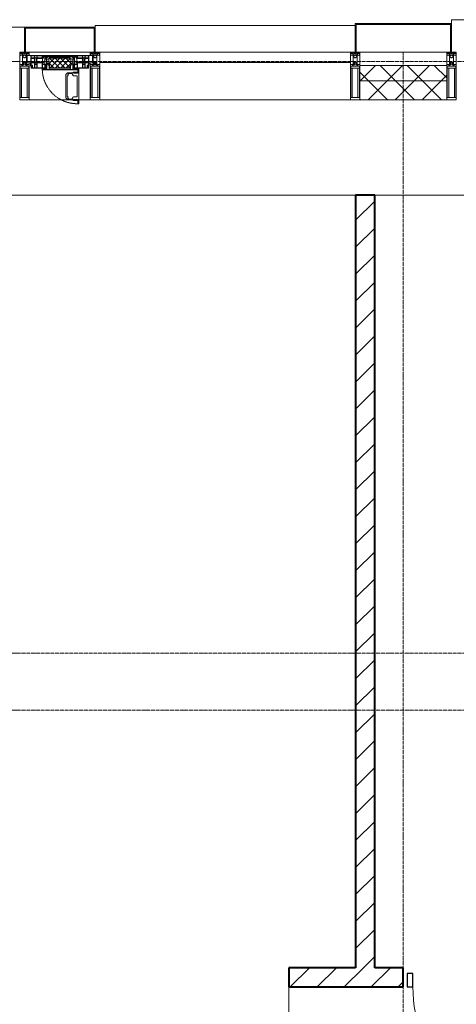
# Model space of a CAD drawing. Header units: millimetres. Extents: x 5617 to 143375, y 7718 to 186221.
# Tile 29 of 106: x 33196 to 35484, y 28159 to 33320. Entities that reach past the tile are written whole.
import ezdxf

# ---------------------------------------------------------------- set-up
doc = ezdxf.new("R2010")
doc.units = ezdxf.units.MM
for name, pattern in [('-D1-02х01', [3, 2, -1]), ('ADSK_Линия сетки', [25, 20, -2.5, 0, -2.5]), ('Линия сетки', [25, 20, -2.5, 0, -2.5])]:
    doc.linetypes.add(name, pattern=pattern)
for name, color, linetype, lineweight in [('Двери', 7, 'Continuous', 18), ('Импосты витража', 7, 'Continuous', 18), ('Колонны', 7, 'Continuous', 18), ('Окна', 7, 'Continuous', 18), ('Оси', 7, 'Continuous', 9), ('Панели витража', 7, 'Continuous', 18), ('Перекрытия', 7, 'Continuous', 18), ('Стены', 7, 'Continuous', 18), ('Стены разрез', 7, 'Continuous', 40), ('Стены штриховка', 7, 'Continuous', 40), ('Элементы узлов', 7, 'Continuous', 18)]:
    doc.layers.add(name, color=color, linetype=linetype, lineweight=lineweight)
pattern_1 = [(45, (0, 0), (-70.71068, 70.71068), [])]
pattern_2 = [(45, (0, 0), (-70.71068, 70.71068), []), (135, (0, 0), (-70.71068, -70.71068), [])]

# ---------------------------------------------------------------- blocks, each defined once
blk = doc.blocks.new('A_DOR_Door - Вн_3_Одинарная_800x2100-3286766-МКСС_К4_L08_28_500_')
at = {"layer": 'Двери', "color": 253, "lineweight": 30, "true_color": 0xaaaaaa}
for p, q in [((-350, 50), (-350, 750)), ((-350, 750), (-310, 750)), ((-350, 50), (-350, 750)), ((-310, 750), (-310, 50)), ((-380, 50), (-380, -20)), ((-350, 50), (-380, 50)), ((-310, 50), (-350, 50)), ((-350, -20), (-350, 50)), ((380, 50), (350, 50)), ((350, 50), (350, -20)), ((380, -20), (380, 50)), ((-380, -20), (-350, -20)), ((350, -20), (380, -20))]:
    blk.add_line(p, q, dxfattribs=at)
at = {"layer": 'Двери', "color": 254, "lineweight": 9, "true_color": 0xd4d4d4}
blk.add_arc((-350, 50), 700, 360, 90, dxfattribs=at)
blk = doc.blocks.new('135_SLK_K4_AR_rvt-1-МКСС_К4_L08_28_500_')
at = {"layer": 'Стены разрез', "lineweight": 9, "true_color": 0xaaaaaa}
h = blk.add_hatch(dxfattribs=at)
h.set_pattern_fill('FP_3', color=253, style=0, pattern_type=2)
h.set_pattern_definition(pattern_1)
h.paths.add_polyline_path([(93400, 28350), (93400, 32400), (93300, 32400), (93300, 28350)])
h = blk.add_hatch(dxfattribs=at)
h.set_pattern_fill('FP_3', color=253, style=0, pattern_type=2)
h.set_pattern_definition(pattern_1)
h.paths.add_polyline_path([(97050, 28250), (97050, 28350), (94350, 28350), (94350, 28250), (96025.7, 28250)])
h.paths.add_polyline_path([(93550, 28250), (93550, 28350), (92950, 28350), (92950, 28250)])
at = {"layer": 'Перекрытия', "color": 253, "true_color": 0xaaaaaa}
for p, q in [((93300, 32400), (88849.8, 32400)), ((96950, 32400), (93400, 32400))]:
    blk.add_line(p, q, dxfattribs=at)
at = {"layer": 'Стены', "color": 253, "true_color": 0xaaaaaa}
for p, q in [((92949.6, 27150), (92949.6, 28250)), ((92950.4, 28250), (92950.4, 27150))]:
    blk.add_line(p, q, dxfattribs=at)
at = {"layer": 'Стены разрез', "color": 253, "true_color": 0xaaaaaa}
for p, q in [((93400, 32400), (93300, 32400)), ((93300, 32400), (93300, 28350)), ((93400, 28350), (93400, 32400)), ((93300, 28350), (92950, 28350)), ((92950, 28350), (92950, 28250)), ((93550, 28350), (93400, 28350)), ((93550, 28250), (93550, 28350)), ((92950, 28250), (93550, 28250))]:
    blk.add_line(p, q, dxfattribs=at)
at = {"layer": 'Двери', "color": 253, "lineweight": 18, "true_color": 0xaaaaaa, "rotation": 180}
blk.add_blockref('A_DOR_Door - Вн_3_Одинарная_800x2100-3286766-МКСС_К4_L08_28_500_', (93950, 28300), dxfattribs=at)
blk = doc.blocks.new('Rectangular Mullion - 50Wx250H-2623690-МКСС_К4_L08_28_500_')
at = {"layer": 'Элементы узлов', "color": 253, "lineweight": 5, "true_color": 0xaaaaaa}
for p, q in [((-25, 65.2), (-25, 250)), ((-25, 250), (0, 250)), ((-23, 237.3), (0, 237.3)), ((-23, 237.3), (-23, 73.6)), ((-14.9, 84), (-14.9, 237.3)), ((25, 250), (0, 250)), ((23, 237.3), (0, 237.3)), ((14.9, 84), (14.9, 237.3)), ((23, 237.3), (23, 73.6)), ((25, 65.2), (25, 250)), ((-14, 65.2), (-25, 65.2)), ((0, 84), (-23, 84)), ((-0.5, 73.6), (-23, 73.6)), ((-14, 71.3), (-14, 65.2)), ((-10, 71.3), (-14, 71.3)), ((-10, 53), (-10, 71.3)), ((-8.7, 53), (-10, 53)), ((-10, 53), (-10, 17)), ((-8.7, 53), (-7, 54.7)), ((-7, 65.2), (-5.9, 67.3)), ((-7, 65.2), (-7, 54.7)), ((-4.1, 67.3), (-5.9, 67.3)), ((-4.1, 67.3), (-2.9, 65.1)), ((-2.9, 65.1), (-2.9, 54.6)), ((-1.3, 53), (-2.9, 54.6)), ((0, 53), (-1.3, 53)), ((0, 84), (23, 84)), ((0, 53), (1.3, 53)), ((0.5, 73.6), (23, 73.6)), ((1.3, 53), (2.9, 54.6)), ((4.1, 67.3), (2.9, 65.1)), ((2.9, 65.1), (2.9, 54.6)), ((4.1, 67.3), (5.9, 67.3)), ((7, 65.2), (5.9, 67.3)), ((7, 65.2), (7, 54.7)), ((8.7, 53), (7, 54.7)), ((8.7, 53), (10, 53)), ((10, 71.3), (14, 71.3)), ((10, 53), (10, 71.3)), ((10, 53), (10, 17)), ((14, 71.3), (14, 65.2)), ((14, 65.2), (25, 65.2)), ((-23.8, 14.6), (-25, 14.2)), ((-25, 0), (-25, 14.2)), ((-22.3, 17), (-23.8, 17)), ((-23.8, 17), (-23.8, 14.6)), ((-22.5, 10.6), (-23.8, 14.6)), ((-22.5, 10.6), (-23.7, 9.9)), ((-23.7, 1.3), (-23.7, 9.9)), ((-23.7, 1.3), (-11.8, 1.3)), ((-23.2, 10.2), (-22.5, 8)), ((-22.5, 8), (-22.5, 4.5)), ((-21.3, 4.5), (-22.5, 4.5)), ((-22.3, 17), (-22.3, 16)), ((-22.3, 16), (-21.3, 16)), ((-19, 17.6), (-21.3, 16)), ((-21.3, 4.5), (-21.3, 6.5)), ((-21.3, 6.5), (-14.2, 6.5)), ((-18.4, 16.6), (-19, 17.6)), ((-7.4, 16.6), (-18.4, 16.6)), ((-14.2, 6.5), (-14.2, 4.5)), ((-13.2, 4.5), (-14.2, 4.5)), ((-13.2, 4.5), (-12.2, 7.2)), ((-12.7, 7.6), (-11.3, 11.4)), ((-12.7, 7.6), (-11.8, 6.9)), ((-12.2, 9), (-12.2, 14.8)), ((-12.2, 14.8), (0, 14.8)), ((-11.8, 1.3), (-11.8, 6.9)), ((-10.5, 11.2), (-11.3, 11.4)), ((-10.5, 1.5), (-10.5, 11.2)), ((-4.8, 1.5), (-10.5, 1.5)), ((-10, 17), (-7.5, 17)), ((-8.5, 23), (-1.5, 30)), ((-8.5, 18.5), (-8.5, 23)), ((-7.5, 18.5), (-8.5, 18.5)), ((-7.5, 17), (-7.5, 18.5)), ((-7.4, 18), (-7.4, 16.6)), ((-2.6, 18), (-7.4, 18)), ((0, 8), (-4.8, 8)), ((-4.8, 1.5), (-4.8, 8)), ((-2.6, 18), (-2.6, 16.8)), ((-2.6, 16.8), (0, 16.8)), ((-1.5, 30), (0, 30)), ((1.5, 30), (0, 30)), ((2.6, 16.8), (0, 16.8)), ((0, 14.8), (0, 16.8)), ((0, 14.8), (0, 16.8)), ((12.2, 14.8), (0, 14.8)), ((0, 0), (0, 8)), ((0, 8), (4.8, 8)), ((0, 0), (0, 8)), ((8.5, 23), (1.5, 30)), ((2.6, 18), (2.6, 16.8)), ((2.6, 18), (7.4, 18)), ((4.8, 1.5), (4.8, 8)), ((4.8, 1.5), (10.5, 1.5)), ((7.4, 18), (7.4, 16.6)), ((7.4, 16.6), (18.4, 16.6)), ((7.5, 18.5), (8.5, 18.5)), ((7.5, 17), (7.5, 18.5)), ((10, 17), (7.5, 17)), ((8.5, 18.5), (8.5, 23)), ((10.5, 11.2), (11.3, 11.4)), ((10.5, 1.5), (10.5, 11.2)), ((12.7, 7.6), (11.3, 11.4)), ((12.7, 7.6), (11.8, 6.9)), ((11.8, 1.3), (11.8, 6.9)), ((23.7, 1.3), (11.8, 1.3)), ((12.2, 9), (12.2, 14.8)), ((13.2, 4.5), (12.2, 7.2)), ((13.2, 4.5), (14.2, 4.5)), ((21.3, 6.5), (14.2, 6.5)), ((14.2, 6.5), (14.2, 4.5)), ((18.4, 16.6), (19, 17.6)), ((19, 17.6), (21.3, 16)), ((22.3, 16), (21.3, 16)), ((21.3, 4.5), (21.3, 6.5)), ((21.3, 4.5), (22.5, 4.5)), ((22.3, 17), (22.3, 16)), ((22.3, 17), (23.8, 17)), ((22.5, 10.6), (23.8, 14.6)), ((22.5, 10.6), (23.7, 9.9)), ((23.2, 10.2), (22.5, 8)), ((22.5, 8), (22.5, 4.5)), ((23.7, 1.3), (23.7, 9.9)), ((23.8, 17), (23.8, 14.6)), ((23.8, 14.6), (25, 14.2)), ((25, 0), (25, 14.2)), ((-25, 0), (0, 0)), ((25, 0), (0, 0))]:
    blk.add_line(p, q, dxfattribs=at)
for centre, start, end in [((-0.5, 73.1), 360, 90), ((0.5, 73.1), 90, 180)]:
    blk.add_arc(centre, 0.5, start, end, dxfattribs=at)
blk = doc.blocks.new('Rectangular Mullion - R_StandardFrame_50Wx250H-V79-МКСС_К4_L08_28_500_')
at = {"layer": 'Импосты витража', "color": 253, "lineweight": 5, "true_color": 0xaaaaaa}
for p, q in [((-25, 0), (-25, 250)), ((-25, 250), (25, 250)), ((25, 250), (25, 0)), ((0, 0), (-25, 0)), ((25, 0), (5, 0))]:
    blk.add_line(p, q, dxfattribs=at)
blk = doc.blocks.new('Rectangular Mullion - R_StandardFrame_50Wx250H-7511672-МКСС_К4_L08_28_500_')
at = {"layer": 'Импосты витража', "color": 253, "lineweight": 5, "true_color": 0xaaaaaa}
for p, q in [((-25, 0), (-25, 250)), ((-25, 250), (25, 250)), ((25, 250), (25, 0)), ((-5, 0), (-25, 0)), ((25, 0), (0, 0))]:
    blk.add_line(p, q, dxfattribs=at)
blk = doc.blocks.new('System Panel - A_PAN_Glass-7513417-МКСС_К4_L08_28_500_')
at = {"layer": 'Панели витража', "color": 253, "lineweight": 5, "true_color": 0xaaaaaa}
for p, q in [((656.25, 0), (-656.25, 0)), ((-656.25, 0), (-656.25, -55)), ((656.25, -55), (656.25, 0)), ((-656.25, -55), (656.25, -55))]:
    blk.add_line(p, q, dxfattribs=at)
blk = doc.blocks.new('A_PAN_Створка - 383мм-V86-МКСС_К4_L08_28_500_')
at = {"layer": 'Панели витража', "lineweight": 5}
h = blk.add_hatch(dxfattribs=at)
h.set_pattern_fill('FP_11', color=256, style=0, pattern_type=2)
h.set_pattern_definition([(45, (-91750, -33150), (-14.1421356, 14.1421356), []), (135, (-91750, -33150), (-14.1421356, -14.1421356), [])])
h.paths.add_polyline_path([(53.6, -82.7), (54.6, -81.8), (54.6, -63.4), (57.2, -60.8), (57.2, -36.4), (54.9, -34.1), (54.5, -31.8), (-54.5, -31.8), (-54.9, -34.1), (-57.2, -36.4), (-57.2, -60.8), (-54.6, -63.4), (-53.6, -82.7)])
at = {"layer": 'Окна', "lineweight": 5}
for p, q in [((-67.9, -17), (-171, -17)), ((-171, -17), (-171, -57)), ((-78, -84), (-78, -23.5)), ((-78, -23.5), (-67.9, -23.5)), ((-61.4, -23.5), (-70, -32.1)), ((-70, -32.1), (-70, -62.5)), ((67.9, -17), (-67.9, -17)), ((-61.4, -23.5), (-67.9, -17)), ((-67.9, -17), (-67.9, -23.5)), ((-67.9, -17), (67.9, -17)), ((-67.9, -23.5), (-64.6, -26.8)), ((-64.6, -26.8), (-61.4, -23.5)), ((61.4, -23.5), (-61.4, -23.5)), ((67.9, -17), (61.4, -23.5)), ((70, -32.1), (61.4, -23.5)), ((61.4, -23.5), (64.6, -26.8)), ((64.6, -26.8), (67.9, -23.5)), ((67.9, -23.5), (67.9, -17)), ((171, -17), (67.9, -17)), ((67.9, -23.5), (78, -23.5)), ((70, -62.5), (70, -32.1)), ((78, -23.5), (78, -84)), ((171, -57), (171, -17)), ((-171, -57), (-156, -57)), ((-153, -60), (-153, -73.5)), ((-153, -73.5), (-150, -73.5)), ((-150, -73.5), (-150, -84)), ((-150, -84), (-78, -84)), ((-73.9, -87.5), (-91.5, -87.5)), ((-91.5, -87.5), (-91.5, -92)), ((-91.5, -92), (91.5, -92)), ((-78, -84), (-73.9, -84)), ((-70, -62.5), (-73.9, -62.5)), ((-73.9, -62.5), (-73.9, -87.5)), ((73.9, -62.5), (70, -62.5)), ((73.9, -87.5), (73.9, -62.5)), ((73.9, -84), (78, -84)), ((91.5, -87.5), (73.9, -87.5)), ((78, -84), (150, -84)), ((91.5, -92), (91.5, -87.5)), ((95.1, -87.5), (95.1, -105.1)), ((99.6, -87.5), (95.1, -87.5)), ((97.9, -95.6), (95.1, -95.6)), ((97.9, -95.6), (97.9, -109.6)), ((99.6, -270.5), (99.6, -87.5)), ((150, -84), (150, -73.5)), ((150, -73.5), (153, -73.5)), ((153, -73.5), (153, -60)), ((156, -57), (171, -57)), ((39.7, -109), (31.1, -117.6)), ((31.1, -117.6), (31.1, -240.4)), ((41.4, -123.8), (39.1, -124.2)), ((39.1, -179), (39.1, -124.2)), ((70.1, -109), (39.7, -109)), ((41.4, -123.8), (43.5, -121.7)), ((45, -113.3), (42.3, -118.2)), ((42.3, -118.2), (43.5, -121.7)), ((45.9, -111.2), (45, -113.3)), ((63.3, -111.2), (45.9, -111.2)), ((64.1, -113), (63.3, -111.2)), ((64.1, -113), (66.7, -117)), ((66.7, -117), (68.6, -118.3)), ((68.6, -118.3), (68.6, -121.6)), ((68.6, -121.6), (71.1, -124.1)), ((70.1, -105.1), (70.1, -109)), ((95.1, -105.1), (70.1, -105.1)), ((71.1, -124.1), (89.5, -124.1)), ((74.1, -109.6), (74.1, -105.1)), ((89.1, -109.6), (74.1, -109.6)), ((89.1, -105.1), (89.1, -109.6)), ((89.5, -124.1), (90.6, -125.2)), ((90.6, -125.2), (90.6, -232.8)), ((93.1, -109.6), (93.1, -105.1)), ((97.9, -109.6), (93.1, -109.6)), ((39.1, -179), (39.1, -233.8)), ((39.7, -249), (31.1, -240.4)), ((41.4, -234.2), (39.1, -233.8)), ((70.1, -249), (39.7, -249)), ((41.4, -234.2), (43.5, -236.3)), ((42.3, -239.8), (43.5, -236.3)), ((45, -244.7), (42.3, -239.8)), ((45.9, -246.8), (45, -244.7)), ((63.3, -246.8), (45.9, -246.8)), ((64.1, -245), (63.3, -246.8)), ((64.1, -245), (66.7, -241)), ((66.7, -241), (68.6, -239.7)), ((68.6, -236.4), (71.1, -233.9)), ((68.6, -239.7), (68.6, -236.4)), ((70.1, -252.9), (70.1, -249)), ((95.1, -252.9), (70.1, -252.9)), ((71.1, -233.9), (89.5, -233.9)), ((74.1, -248.4), (74.1, -252.9)), ((89.1, -248.4), (74.1, -248.4)), ((89.1, -252.9), (89.1, -248.4)), ((89.5, -233.9), (90.6, -232.8)), ((93.1, -248.4), (93.1, -252.9)), ((97.9, -248.4), (93.1, -248.4)), ((95.1, -270.5), (95.1, -252.9)), ((97.9, -262.4), (97.9, -248.4)), ((97.9, -262.4), (95.1, -262.4)), ((99.6, -270.5), (95.1, -270.5))]:
    blk.add_line(p, q, dxfattribs=at)
at = {"layer": 'Окна', "color": 253, "lineweight": 5, "true_color": 0xaaaaaa}
for p, q in [((-171, -18.5), (-153.5, -18.5)), ((-153.5, -18.5), (-152, -20)), ((-152, -20), (-152, -73.5)), ((-150.5, -17), (-150.5, -29.4)), ((-132.4, -18.6), (-150.5, -18.6)), ((-150.5, -29.4), (-132.4, -29.4)), ((-150.5, -33.6), (-150.5, -68)), ((-136.3, -33.6), (-150.5, -33.6)), ((-137.2, -31), (-135.8, -35)), ((-132.5, -31), (-137.2, -31)), ((-137.2, -54.8), (-135.8, -50.8)), ((-132.1, -36.8), (-135.8, -35)), ((-132.1, -49), (-135.8, -50.8)), ((-132.5, -31.9), (-133.4, -33.7)), ((-133.4, -33.7), (-130.1, -35.3)), ((-133.4, -52), (-130.1, -50.4)), ((-132.5, -31.9), (-132.5, -31)), ((-132.4, -29.4), (-132.4, -18.6)), ((-132.1, -49), (-132.1, -36.8)), ((-131, -18.2), (-131, -29.5)), ((-120.8, -18.2), (-131, -18.2)), ((-131, -29.5), (-120.8, -29.5)), ((-131, -30.9), (-131, -33)), ((-120.8, -30.9), (-131, -30.9)), ((-129.4, -34.6), (-131, -33)), ((-129.4, -51.1), (-131, -52.7)), ((-130.1, -35.3), (-129.4, -34.6)), ((-130.1, -35.3), (-130.1, -50.4)), ((-130.1, -50.4), (-129.4, -51.1)), ((-122.4, -34.6), (-120.8, -33)), ((-121.7, -35.3), (-122.4, -34.6)), ((-121.7, -50.4), (-122.4, -51.1)), ((-122.4, -51.1), (-120.8, -52.7)), ((-118.4, -33.7), (-121.7, -35.3)), ((-121.7, -35.3), (-121.7, -50.4)), ((-118.4, -52), (-121.7, -50.4)), ((-120.8, -18.2), (-120.8, -29.5)), ((-120.8, -30.9), (-120.8, -33)), ((-119.7, -36.8), (-115.9, -35)), ((-119.7, -49), (-119.7, -36.8)), ((-119.7, -49), (-115.9, -50.8)), ((-119.3, -18.6), (-92.5, -18.6)), ((-119.3, -29.4), (-119.3, -18.6)), ((-92.5, -29.4), (-119.3, -29.4)), ((-119.3, -31), (-114.6, -31)), ((-119.3, -31.9), (-119.3, -31)), ((-119.3, -31.9), (-118.4, -33.7)), ((-114.6, -31), (-115.9, -35)), ((-114.6, -54.8), (-115.9, -50.8)), ((-94.1, -33.5), (-115.4, -33.5)), ((-89.9, -35.1), (-94.1, -33.5)), ((-89.9, -50.9), (-94.1, -52.5)), ((-92.5, -18.6), (-92.5, -29.4)), ((-90.8, -18.5), (-90.8, -29.4)), ((-87.3, -18.5), (-90.8, -18.5)), ((-90.8, -29.4), (-85.9, -29.4)), ((-89.9, -32.5), (-89.9, -35.1)), ((-85.9, -32.5), (-89.9, -32.5)), ((-89.9, -35.1), (-89.9, -50.9)), ((-89.9, -52.2), (-89.9, -50.9)), ((-87.3, -20.4), (-87.3, -18.5)), ((-87.3, -20.4), (-87.3, -21.9)), ((-84.8, -20.4), (-87.3, -20.4)), ((-87.3, -21.9), (-85.9, -21.9)), ((-85.9, -18.2), (-85.9, -20.4)), ((-75.9, -18.2), (-85.9, -18.2)), ((-85.9, -21.9), (-85.9, -29.4)), ((-85.9, -29.4), (-85.9, -32.5)), ((-85.9, -53.5), (-78, -45.6)), ((-83.4, -20.4), (-84.8, -20.4)), ((-70, -33.8), (-83.4, -20.4)), ((-78, -36.8), (-70, -36.8)), ((-78, -45.6), (-78, -36.8)), ((-75.9, -21.5), (-75.9, -18.2)), ((-75.9, -21.5), (-75.9, -23.5)), ((-74.9, -21.5), (-75.9, -21.5)), ((-75.9, -23.5), (-73, -23.5)), ((-74.9, -17.9), (-74.9, -21.5)), ((-68.9, -17.9), (-74.9, -17.9)), ((-67.2, -29.3), (-73, -23.5)), ((-70, -36.8), (-70, -33.8)), ((-68.9, -21.5), (-68.9, -17.9)), ((-67.9, -21.5), (-68.9, -21.5)), ((-67.9, -21.5), (-67.9, -23.5)), ((-67.9, -23.5), (-64.6, -26.8)), ((-64.6, -26.8), (-67.2, -29.3)), ((67.9, -23.5), (64.6, -26.8)), ((64.6, -26.8), (67.2, -29.3)), ((67.2, -29.3), (73, -23.5)), ((67.9, -21.5), (67.9, -23.5)), ((67.9, -21.5), (68.9, -21.5)), ((68.9, -17.9), (74.9, -17.9)), ((68.9, -21.5), (68.9, -17.9)), ((70, -33.8), (83.4, -20.4)), ((70, -36.8), (70, -33.8)), ((78, -36.8), (70, -36.8)), ((75.9, -23.5), (73, -23.5)), ((74.9, -17.9), (74.9, -21.5)), ((74.9, -21.5), (75.9, -21.5)), ((75.9, -18.2), (85.9, -18.2)), ((75.9, -21.5), (75.9, -18.2)), ((75.9, -21.5), (75.9, -23.5)), ((78, -45.6), (78, -36.8)), ((85.9, -53.5), (78, -45.6)), ((83.4, -20.4), (84.8, -20.4)), ((84.8, -20.4), (87.3, -20.4)), ((85.9, -18.2), (85.9, -20.4)), ((85.9, -21.9), (85.9, -29.4)), ((87.3, -21.9), (85.9, -21.9)), ((85.9, -29.4), (85.9, -32.5)), ((90.8, -29.4), (85.9, -29.4)), ((85.9, -32.5), (89.9, -32.5)), ((87.3, -18.5), (90.8, -18.5)), ((87.3, -20.4), (87.3, -18.5)), ((87.3, -20.4), (87.3, -21.9)), ((89.9, -32.5), (89.9, -35.1)), ((89.9, -35.1), (94.1, -33.5)), ((89.9, -35.1), (89.9, -50.9)), ((89.9, -50.9), (94.1, -52.5)), ((89.9, -52.2), (89.9, -50.9)), ((90.8, -18.5), (90.8, -29.4)), ((92.5, -18.6), (92.5, -29.4)), ((119.3, -18.6), (92.5, -18.6)), ((92.5, -29.4), (119.3, -29.4)), ((94.1, -33.5), (115.4, -33.5)), ((114.6, -31), (115.9, -35)), ((119.3, -31), (114.6, -31)), ((114.6, -54.8), (115.9, -50.8)), ((119.7, -36.8), (115.9, -35)), ((119.7, -49), (115.9, -50.8)), ((119.3, -31.9), (118.4, -33.7)), ((118.4, -33.7), (121.7, -35.3)), ((118.4, -52), (121.7, -50.4)), ((119.3, -29.4), (119.3, -18.6)), ((119.3, -31.9), (119.3, -31)), ((119.7, -49), (119.7, -36.8)), ((120.8, -18.2), (120.8, -29.5)), ((120.8, -18.2), (131, -18.2)), ((131, -29.5), (120.8, -29.5)), ((120.8, -30.9), (120.8, -33)), ((120.8, -30.9), (131, -30.9)), ((122.4, -34.6), (120.8, -33)), ((122.4, -51.1), (120.8, -52.7)), ((121.7, -35.3), (122.4, -34.6)), ((121.7, -35.3), (121.7, -50.4)), ((121.7, -50.4), (122.4, -51.1)), ((129.4, -34.6), (131, -33)), ((130.1, -35.3), (129.4, -34.6)), ((130.1, -50.4), (129.4, -51.1)), ((129.4, -51.1), (131, -52.7)), ((133.4, -33.7), (130.1, -35.3)), ((130.1, -35.3), (130.1, -50.4)), ((133.4, -52), (130.1, -50.4)), ((131, -18.2), (131, -29.5)), ((131, -30.9), (131, -33)), ((132.1, -36.8), (135.8, -35)), ((132.1, -49), (132.1, -36.8)), ((132.1, -49), (135.8, -50.8)), ((132.4, -18.6), (150.5, -18.6)), ((132.4, -29.4), (132.4, -18.6)), ((150.5, -29.4), (132.4, -29.4)), ((132.5, -31), (137.2, -31)), ((132.5, -31.9), (132.5, -31)), ((132.5, -31.9), (133.4, -33.7)), ((137.2, -31), (135.8, -35)), ((137.2, -54.8), (135.8, -50.8)), ((136.3, -33.6), (150.5, -33.6)), ((150.5, -17), (150.5, -29.4)), ((150.5, -33.6), (150.5, -68)), ((153.5, -18.5), (152, -20)), ((152, -20), (152, -73.5)), ((171, -18.5), (153.5, -18.5)), ((-171, -55.5), (-152, -55.5)), ((-136.4, -52.4), (-150.5, -52.4)), ((-150.5, -56.6), (-132.4, -56.6)), ((-150.5, -68), (-143.5, -68)), ((-150.5, -69.5), (-150.5, -73.5)), ((-145, -69.5), (-150.5, -69.5)), ((-148.5, -81), (-148.5, -82.5)), ((-143.5, -81), (-148.5, -81)), ((-148.5, -82.5), (-132.4, -82.5)), ((-145, -69.5), (-145, -79.5)), ((-143.5, -68), (-143.5, -81)), ((-132.5, -54.8), (-137.2, -54.8)), ((-132.5, -53.8), (-133.4, -52)), ((-132.5, -53.8), (-132.5, -54.8)), ((-132.4, -56.6), (-132.4, -82.5)), ((-131, -55.1), (-131, -52.7)), ((-120.8, -55.1), (-131, -55.1)), ((-131, -56.5), (-131, -62.6)), ((-131, -56.5), (-120.8, -56.5)), ((-120.8, -62.6), (-131, -62.6)), ((-131, -64.6), (-120.8, -64.6)), ((-131, -82.5), (-131, -64.6)), ((-131, -82.5), (-120.8, -82.5)), ((-120.8, -55.1), (-120.8, -52.7)), ((-120.8, -56.5), (-120.8, -62.6)), ((-120.8, -82.5), (-120.8, -64.6)), ((-119.3, -53.8), (-118.4, -52)), ((-119.3, -53.8), (-119.3, -54.8)), ((-119.3, -54.8), (-114.6, -54.8)), ((-119.3, -56.6), (-119.3, -82.5)), ((-92.5, -56.6), (-119.3, -56.6)), ((-119.3, -82.5), (-92.5, -82.5)), ((-94.1, -52.5), (-115.3, -52.5)), ((-92.5, -56.6), (-92.5, -82.5)), ((-90.8, -56.6), (-85.9, -56.6)), ((-90.8, -62.7), (-90.8, -56.6)), ((-80.4, -62.7), (-90.8, -62.7)), ((-90.8, -64.6), (-90.8, -82.5)), ((-80.1, -64.6), (-90.8, -64.6)), ((-90.8, -82.5), (-79.5, -82.5)), ((-89.9, -52.2), (-88.6, -53.5)), ((-85.9, -53.5), (-88.6, -53.5)), ((-85.9, -56.6), (-85.9, -53.5)), ((-78, -84), (-85, -84)), ((-85, -84), (-85, -87.5)), ((-85, -87.5), (-78, -87.5)), ((-80.4, -61.1), (-80.4, -62.7)), ((-78, -61.1), (-80.4, -61.1)), ((-80.1, -66.1), (-80.1, -64.6)), ((-78, -66.1), (-80.1, -66.1)), ((-79.5, -80.6), (-78, -80.6)), ((-79.5, -82.5), (-79.5, -80.6)), ((-78, -66.1), (-78, -61.1)), ((-78, -87.5), (-78, -84)), ((78, -61.1), (80.4, -61.1)), ((78, -66.1), (78, -61.1)), ((78, -66.1), (80.1, -66.1)), ((79.5, -80.6), (78, -80.6)), ((78, -87.5), (78, -84)), ((78, -84), (85, -84)), ((85, -87.5), (78, -87.5)), ((79.5, -82.5), (79.5, -80.6)), ((90.8, -82.5), (79.5, -82.5)), ((80.1, -64.6), (90.8, -64.6)), ((80.1, -66.1), (80.1, -64.6)), ((80.4, -61.1), (80.4, -62.7)), ((80.4, -62.7), (90.8, -62.7)), ((85, -84), (85, -87.5)), ((85.9, -53.5), (88.6, -53.5)), ((85.9, -56.6), (85.9, -53.5)), ((90.8, -56.6), (85.9, -56.6)), ((89.9, -52.2), (88.6, -53.5)), ((90.8, -62.7), (90.8, -56.6)), ((90.8, -64.6), (90.8, -82.5)), ((92.5, -56.6), (119.3, -56.6)), ((92.5, -56.6), (92.5, -82.5)), ((119.3, -82.5), (92.5, -82.5)), ((94.1, -52.5), (115.3, -52.5)), ((119.3, -54.8), (114.6, -54.8)), ((119.3, -53.8), (118.4, -52)), ((119.3, -53.8), (119.3, -54.8)), ((119.3, -56.6), (119.3, -82.5)), ((120.8, -55.1), (120.8, -52.7)), ((120.8, -55.1), (131, -55.1)), ((120.8, -56.5), (120.8, -62.6)), ((131, -56.5), (120.8, -56.5)), ((120.8, -62.6), (131, -62.6)), ((120.8, -82.5), (120.8, -64.6)), ((131, -64.6), (120.8, -64.6)), ((131, -82.5), (120.8, -82.5)), ((131, -55.1), (131, -52.7)), ((131, -56.5), (131, -62.6)), ((131, -82.5), (131, -64.6)), ((150.5, -56.6), (132.4, -56.6)), ((132.4, -56.6), (132.4, -82.5)), ((148.5, -82.5), (132.4, -82.5)), ((132.5, -53.8), (133.4, -52)), ((132.5, -53.8), (132.5, -54.8)), ((132.5, -54.8), (137.2, -54.8)), ((136.4, -52.4), (150.5, -52.4)), ((143.5, -68), (143.5, -81)), ((150.5, -68), (143.5, -68)), ((143.5, -81), (148.5, -81)), ((145, -69.5), (150.5, -69.5)), ((145, -69.5), (145, -79.5)), ((148.5, -81), (148.5, -82.5)), ((150.5, -69.5), (150.5, -73.5)), ((171, -55.5), (152, -55.5))]:
    blk.add_line(p, q, dxfattribs=at)
at = {"layer": 'Окна', "lineweight": 5}
for centre, start, end in [((-156, -60), 0, 90), ((156, -60), 90, 180)]:
    blk.add_arc(centre, 3, start, end, dxfattribs=at)
at = {"layer": 'Окна', "linetype": '-D1-02х01', "lineweight": 5}
blk.add_arc((91.4, -87.5), 183, 181.4091, 271.1445, dxfattribs=at)
at = {"layer": 'Элементы узлов', "color": 253, "lineweight": 5, "true_color": 0xaaaaaa}
for p, q in [((-70, -32.1), (-61.4, -23.5)), ((-70, -62.5), (-70, -32.1)), ((-67.8, -38.3), (-65.7, -37.4)), ((-67.8, -55.7), (-67.8, -38.3)), ((-65.7, -37.4), (-60.8, -34.7)), ((61.4, -23.5), (-61.4, -23.5)), ((-60.8, -34.7), (-57.3, -35.9)), ((-55.2, -33.8), (-57.3, -35.9)), ((-54.9, -34.1), (-57.2, -36.4)), ((-57.2, -36.4), (-57.2, -60.8)), ((-55.2, -33.8), (-54.8, -31.5)), ((-54.9, -25.8), (-53.9, -24.8)), ((-54.9, -29.5), (-54.9, -25.8)), ((-53.9, -30.5), (-54.9, -29.5)), ((-54.5, -31.8), (-54.9, -34.1)), ((0, -31.5), (-54.8, -31.5)), ((54.5, -31.8), (-54.5, -31.8)), ((-53.9, -24.8), (53.9, -24.8)), ((53.9, -30.5), (-53.9, -30.5)), ((0, -31.5), (54.8, -31.5)), ((54.9, -25.8), (53.9, -24.8)), ((53.9, -30.5), (54.9, -29.5)), ((54.9, -34.1), (54.5, -31.8)), ((55.2, -33.8), (54.8, -31.5)), ((54.9, -29.5), (54.9, -25.8)), ((57.2, -36.4), (54.9, -34.1)), ((55.2, -33.8), (57.3, -35.9)), ((57.2, -60.8), (57.2, -36.4)), ((60.8, -34.7), (57.3, -35.9)), ((65.7, -37.4), (60.8, -34.7)), ((70, -32.1), (61.4, -23.5)), ((67.8, -38.3), (65.7, -37.4)), ((67.8, -55.7), (67.8, -38.3)), ((70, -62.5), (70, -32.1)), ((-91.5, -87.5), (-73.9, -87.5)), ((-91.5, -92), (-91.5, -87.5)), ((-91.5, -92), (91.5, -92)), ((-83.4, -90.3), (-83.4, -87.5)), ((-83.4, -90.3), (-69.4, -90.3)), ((-73.9, -62.5), (-70, -62.5)), ((-73.9, -87.5), (-73.9, -62.5)), ((-69.4, -66.5), (-73.9, -66.5)), ((-73.9, -81.5), (-69.4, -81.5)), ((-69.4, -85.5), (-73.9, -85.5)), ((-69.4, -81.5), (-69.4, -66.5)), ((-69.4, -90.3), (-69.4, -85.5)), ((-61.7, -62.5), (-67.9, -62.5)), ((-67.9, -62.5), (-67.9, -89.3)), ((-67.9, -89.3), (-66.9, -90.3)), ((-66, -56.5), (-67.8, -55.7)), ((-66.9, -90.3), (-57.4, -90.3)), ((-66, -56.5), (-62, -59.1)), ((-62, -59.1), (-60.7, -61)), ((-61.7, -64.9), (-61.7, -62.5)), ((-60.1, -67.7), (-61.7, -64.9)), ((-60.7, -61), (-57.4, -61)), ((-56.4, -67.7), (-60.1, -67.7)), ((-57.4, -61), (-54.9, -63.5)), ((-57.4, -90.3), (-56.4, -89.4)), ((-57.2, -60.8), (-54.6, -63.4)), ((-56.4, -89.4), (-56.4, -67.7)), ((-54.9, -63.5), (-54.9, -81.9)), ((-54.9, -81.9), (-53.8, -83)), ((-54.9, -85.6), (-53.9, -84.6)), ((-54.9, -89.3), (-54.9, -85.6)), ((-53.9, -90.3), (-54.9, -89.3)), ((-54.6, -63.4), (-54.6, -81.8)), ((-54.6, -81.8), (-53.6, -82.7)), ((-53.9, -84.6), (53.9, -84.6)), ((53.9, -90.3), (-53.9, -90.3)), ((53.8, -83), (-53.8, -83)), ((-53.6, -82.7), (53.6, -82.7)), ((53.6, -82.7), (54.6, -81.8)), ((54.9, -81.9), (53.8, -83)), ((54.9, -85.6), (53.9, -84.6)), ((53.9, -90.3), (54.9, -89.3)), ((54.6, -63.4), (57.2, -60.8)), ((54.6, -81.8), (54.6, -63.4)), ((57.4, -61), (54.9, -63.5)), ((54.9, -63.5), (54.9, -81.9)), ((54.9, -89.3), (54.9, -85.6)), ((56.4, -67.7), (60.1, -67.7)), ((56.4, -89.4), (56.4, -67.7)), ((57.4, -90.3), (56.4, -89.4)), ((60.7, -61), (57.4, -61)), ((66.9, -90.3), (57.4, -90.3)), ((60.1, -67.7), (61.7, -64.9)), ((62, -59.1), (60.7, -61)), ((61.7, -62.5), (67.9, -62.5)), ((61.7, -64.9), (61.7, -62.5)), ((66, -56.5), (62, -59.1)), ((66, -56.5), (67.8, -55.7)), ((67.9, -89.3), (66.9, -90.3)), ((67.9, -62.5), (67.9, -89.3)), ((69.4, -66.5), (73.9, -66.5)), ((69.4, -81.5), (69.4, -66.5)), ((73.9, -81.5), (69.4, -81.5)), ((69.4, -85.5), (73.9, -85.5)), ((69.4, -90.3), (69.4, -85.5)), ((83.4, -90.3), (69.4, -90.3)), ((73.9, -62.5), (70, -62.5)), ((73.9, -87.5), (73.9, -62.5)), ((91.5, -87.5), (73.9, -87.5)), ((83.4, -90.3), (83.4, -87.5)), ((91.5, -92), (91.5, -87.5))]:
    blk.add_line(p, q, dxfattribs=at)
blk = doc.blocks.new('Rectangular Mullion - R_StandardFrame_50Wx250H-V80-МКСС_К4_L08_28_500_')
at = {"layer": 'Импосты витража', "color": 253, "lineweight": 5, "true_color": 0xaaaaaa}
blk.add_line((132872.5, 32900), (131560, 32900), dxfattribs=at)
blk = doc.blocks.new('Rectangular Mullion - R_StandardFrame_50Wx250H-5816488-МКСС_К4_L08_28_500_')
at = {"layer": 'Импосты витража', "color": 253, "lineweight": 5, "true_color": 0xaaaaaa}
for p, q in [((102620.1, 32900), (102390, 32900)), ((102710, 32900), (102649.6, 32900))]:
    blk.add_line(p, q, dxfattribs=at)
blk = doc.blocks.new('Rectangular Mullion - R_StandardFrame_50Wx250H-V83-МКСС_К4_L08_28_500_')
at = {"layer": 'Импосты витража', "color": 253, "lineweight": 5, "true_color": 0xaaaaaa}
for p, q in [((-25, 0), (-25, 250)), ((-25, 250), (25, 250)), ((25, 250), (25, 57)), ((0, 0), (-25, 0)), ((25, 0), (5, 0)), ((25, 17), (25, 0))]:
    blk.add_line(p, q, dxfattribs=at)
blk = doc.blocks.new('Rectangular Mullion - R_StandardFrame_50Wx250H-V84-МКСС_К4_L08_28_500_')
at = {"layer": 'Импосты витража', "color": 253, "lineweight": 5, "true_color": 0xaaaaaa}
for p, q in [((-25, 57), (-25, 250)), ((-25, 250), (25, 250)), ((25, 250), (25, 0)), ((-25, 0), (-25, 17)), ((-5, 0), (-25, 0)), ((25, 0), (0, 0))]:
    blk.add_line(p, q, dxfattribs=at)
blk = doc.blocks.new('A_SLK_PAN_Type1 - Прямой тип панели-6538099-МКСС_К4_L08_28_500_')
at = {"layer": 'Колонны', "lineweight": 5}
for p, q in [((-247.5, 0), (-252.5, 0)), ((-252.5, 0), (-252.5, -150)), ((-247.5, -145), (-247.5, 0)), ((227.5, 0), (-227.5, 0)), ((247.5, 0), (247.5, -145)), ((252.5, 0), (247.5, 0)), ((252.5, -150), (252.5, 0)), ((-252.5, -150), (252.5, -150)), ((247.5, -145), (-247.5, -145))]:
    blk.add_line(p, q, dxfattribs=at)
blk = doc.blocks.new('A_SLK_PAN_Type1 - Прямой тип панели Ф-1_1-7500771-МКСС_К4_L08_28_500_')
at = {"layer": 'Колонны', "lineweight": 5}
for p, q in [((-180, 0), (-185, 0)), ((-185, 0), (-185, -130)), ((-180, -125), (-180, 0)), ((160, 0), (-160, 0)), ((180, 0), (180, -125)), ((185, 0), (180, 0)), ((185, -130), (185, 0)), ((-185, -130), (185, -130)), ((180, -125), (-180, -125))]:
    blk.add_line(p, q, dxfattribs=at)
blk = doc.blocks.new('A_OGR_PAN_Отлив - A_OGR_PAN_Отлив-6265669-МКСС_К4_L08_28_500_')
at = {"layer": 'Колонны', "color": 253, "lineweight": 5, "true_color": 0xaaaaaa}
for p in [(681.25, 170), (-681.25, 150)]:
    blk.add_line(p, (-681.25, 170), dxfattribs=at)
blk = doc.blocks.new('A_OGR_PAN_Отлив - A_OGR_PAN_Отлив-6266457-МКСС_К4_L08_28_500_')
at = {"layer": 'Колонны', "color": 253, "lineweight": 5, "true_color": 0xaaaaaa}
for p in [(681.25, 140), (-681.25, 130)]:
    blk.add_line(p, (-681.25, 140), dxfattribs=at)
blk = doc.blocks.new('135_SLK_K4_AR_FCD_rvt-1-МКСС_К4_L08_28_500_')
at = {"layer": 'Стены разрез', "lineweight": 5, "true_color": 0xaaaaaa}
h = blk.add_hatch(dxfattribs=at)
h.set_pattern_fill('FP_4', color=253, style=0, pattern_type=2)
h.set_pattern_definition(pattern_2)
h.paths.add_polyline_path([(93777.5, 33000), (93777.5, 33080), (93322.5, 33080), (93322.5, 33000)])
h = blk.add_hatch(dxfattribs=at)
h.set_pattern_fill('FP_4', color=253, style=0, pattern_type=2)
h.set_pattern_definition(pattern_2)
h.paths.add_polyline_path([(93777.5, 32900), (93777.5, 33000), (93322.5, 33000), (93322.5, 32900)])
at = {"layer": 'Колонны', "color": 253, "lineweight": 5, "true_color": 0xaaaaaa}
blk.add_line((91565, 33280), (90202.5, 33280), dxfattribs=at)
at = {"layer": 'Стены разрез', "color": 253, "lineweight": 9, "true_color": 0xaaaaaa}
for p, q in [((93777.5, 33080), (93322.5, 33080)), ((93322.5, 33080), (93322.5, 32900)), ((93777.5, 32900), (93777.5, 33080)), ((93322.5, 32900), (93777.5, 32900))]:
    blk.add_line(p, q, dxfattribs=at)
at = {"layer": 'Стены штриховка', "color": 253, "lineweight": 9, "true_color": 0xaaaaaa}
blk.add_line((93777.5, 33000), (93322.5, 33000), dxfattribs=at)
at = {"layer": 'Импосты витража', "color": 253, "lineweight": 5, "true_color": 0xaaaaaa, "extrusion": (0, 0, -1), "rotation": 180}
for name, p in [('Rectangular Mullion - 50Wx250H-2623690-МКСС_К4_L08_28_500_', (-91565, 33150)), ('Rectangular Mullion - R_StandardFrame_50Wx250H-V83-МКСС_К4_L08_28_500_', (-91565, 33150)), ('Rectangular Mullion - 50Wx250H-2623690-МКСС_К4_L08_28_500_', (-91935, 33150)), ('Rectangular Mullion - R_StandardFrame_50Wx250H-V84-МКСС_К4_L08_28_500_', (-91935, 33150)), ('Rectangular Mullion - 50Wx250H-2623690-МКСС_К4_L08_28_500_', (-93297.5, 33150)), ('Rectangular Mullion - R_StandardFrame_50Wx250H-V79-МКСС_К4_L08_28_500_', (-93297.5, 33150)), ('Rectangular Mullion - 50Wx250H-2623690-МКСС_К4_L08_28_500_', (-93802.5, 33150)), ('Rectangular Mullion - R_StandardFrame_50Wx250H-7511672-МКСС_К4_L08_28_500_', (-93802.5, 33150))]:
    blk.add_blockref(name, p, dxfattribs=at)
at = {"layer": 'Импосты витража', "color": 253, "lineweight": 5, "true_color": 0xaaaaaa}
for name, p in [('Rectangular Mullion - R_StandardFrame_50Wx250H-5816488-МКСС_К4_L08_28_500_', (-10800, 0)), ('Rectangular Mullion - R_StandardFrame_50Wx250H-V80-МКСС_К4_L08_28_500_', (-39600, 0))]:
    blk.add_blockref(name, p, dxfattribs=at)
at = {"layer": 'Колонны', "color": 253, "lineweight": 5, "true_color": 0xaaaaaa, "rotation": 180}
for name, p in [('A_SLK_PAN_Type1 - Прямой тип панели-6538099-МКСС_К4_L08_28_500_', (93550, 33150)), ('A_SLK_PAN_Type1 - Прямой тип панели Ф-1_1-7500771-МКСС_К4_L08_28_500_', (91750, 33150))]:
    blk.add_blockref(name, p, dxfattribs=at)
at = {"layer": 'Колонны', "color": 253, "lineweight": 5, "true_color": 0xaaaaaa}
for name, p in [('A_OGR_PAN_Отлив - A_OGR_PAN_Отлив-6265669-МКСС_К4_L08_28_500_', (94483.8, 33150)), ('A_OGR_PAN_Отлив - A_OGR_PAN_Отлив-6266457-МКСС_К4_L08_28_500_', (92616.3, 33150))]:
    blk.add_blockref(name, p, dxfattribs=at)
at = {"layer": 'Панели витража', "color": 253, "lineweight": 5, "true_color": 0xaaaaaa}
for name, p in [('System Panel - A_PAN_Glass-7513417-МКСС_К4_L08_28_500_', (92616.3, 33150)), ('A_PAN_Створка - 383мм-V86-МКСС_К4_L08_28_500_', (91750, 33150))]:
    blk.add_blockref(name, p, dxfattribs=at)

msp = doc.modelspace()

# ---------------------------------------------------------------- linework, layer by layer
at = {"layer": 'Оси', "linetype": 'Линия сетки'}
msp.add_line((35206.2, 12025.7), (35206.2, 33150), dxfattribs=at)
at = {"layer": 'Оси', "linetype": 'ADSK_Линия сетки'}
for p, q in [((78406.2, 33100), (26144.7, 33100)), ((78406.2, 30000), (27414.7, 30000)), ((78406.2, 29700), (26144.7, 29700))]:
    msp.add_line(p, q, dxfattribs=at)

# ---------------------------------------------------------------- block references
at = {"lineweight": 5}
for name in ['135_SLK_K4_AR_FCD_rvt-1-МКСС_К4_L08_28_500_', '135_SLK_K4_AR_rvt-1-МКСС_К4_L08_28_500_']:
    msp.add_blockref(name, (-58343.8, 0), dxfattribs=at)

doc.saveas('drawing.dxf')
